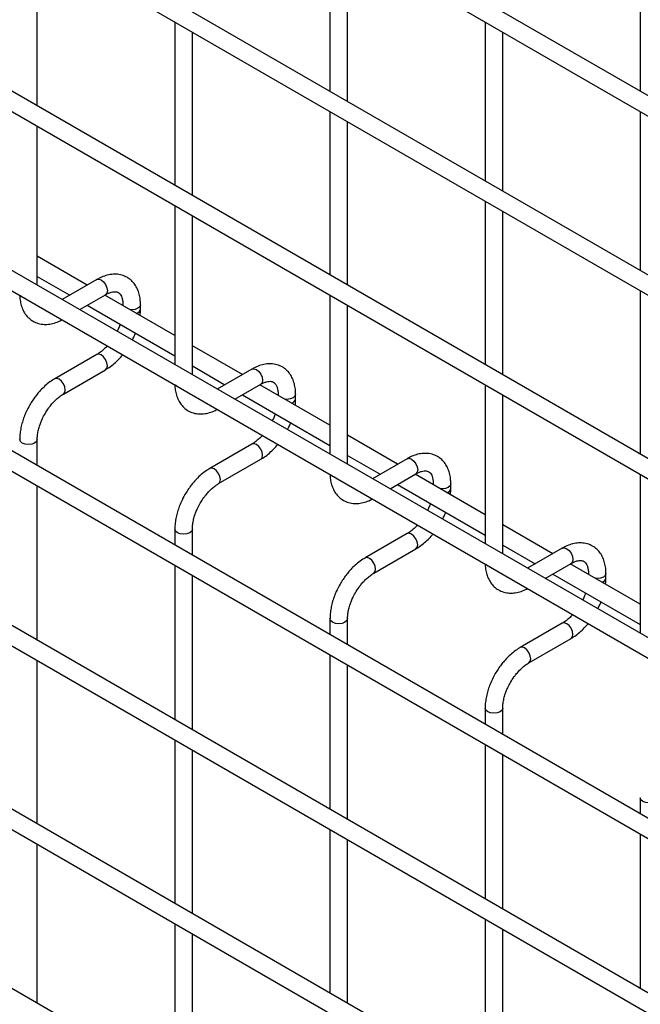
# Model space of a CAD drawing. Header units: inches. Extents: x 0.2 to 10.8, y 0.2 to 8.2.
# Tile 20 of 36: x 9.023 to 9.306, y 6.313 to 6.762. Entities that reach past the tile are written whole.
import ezdxf

# ---------------------------------------------------------------- set-up
doc = ezdxf.new("R2010")
doc.units = ezdxf.units.IN
doc.header["$MEASUREMENT"] = 0

msp = doc.modelspace()

# ---------------------------------------------------------------- linework, layer by layer
for p, q in [((10.572906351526, 5.997441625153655), (8.525478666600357, 7.179396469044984)), ((8.521478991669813, 7.172468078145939), (10.56890667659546, 5.99051323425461)), ((10.572906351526, 5.915787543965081), (8.525478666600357, 7.097742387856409)), ((8.521478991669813, 7.090813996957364), (10.56890667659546, 5.908859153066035)), ((10.572906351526, 5.832092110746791), (8.525478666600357, 7.014046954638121)), ((8.521478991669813, 7.007118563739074), (10.56890667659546, 5.825163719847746)), ((10.572906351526, 5.750438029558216), (8.525478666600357, 6.932392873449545)), ((8.521478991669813, 6.925464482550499), (10.56890667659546, 5.74350963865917)), ((10.572906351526, 5.66819501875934), (8.525478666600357, 6.850149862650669)), ((8.521478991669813, 6.843221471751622), (10.56890667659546, 5.661266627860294)), ((9.164360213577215, 6.801340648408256), (9.164360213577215, 6.728923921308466)), ((9.305781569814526, 6.801353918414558), (9.305781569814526, 6.72893719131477)), ((9.030938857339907, 6.722250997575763), (9.030938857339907, 6.796709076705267)), ((9.172360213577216, 6.724305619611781), (9.172360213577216, 6.796722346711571)), ((8.521478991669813, 6.763608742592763), (10.56890667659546, 5.581653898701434)), ((9.09364953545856, 6.760506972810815), (9.09364953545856, 6.686048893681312)), ((9.23507089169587, 6.76052024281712), (9.23507089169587, 6.68810351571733)), ((9.101649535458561, 6.681430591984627), (9.101649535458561, 6.755888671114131)), ((9.24307089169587, 6.683485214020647), (9.24307089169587, 6.755901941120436)), ((10.48658403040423, 5.638415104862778), (8.606573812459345, 6.723721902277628)), ((9.164360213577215, 6.719686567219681), (9.164360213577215, 6.645228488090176)), ((9.305781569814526, 6.719699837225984), (9.305781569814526, 6.647283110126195)), ((9.030938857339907, 6.640596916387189), (9.030938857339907, 6.713013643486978)), ((9.172360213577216, 6.640610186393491), (9.172360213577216, 6.715068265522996)), ((10.572906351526, 5.50488685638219), (8.525478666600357, 6.686841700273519)), ((8.521478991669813, 6.679913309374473), (10.56890667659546, 5.497958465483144)), ((9.09364953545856, 6.676811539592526), (9.093649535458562, 6.604394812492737)), ((9.23507089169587, 6.678866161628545), (9.23507089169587, 6.604408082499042)), ((9.101649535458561, 6.599776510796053), (9.101649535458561, 6.672193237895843)), ((9.24307089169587, 6.599789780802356), (9.24307089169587, 6.67424785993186)), ((9.053748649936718, 6.640639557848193), (9.030938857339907, 6.653807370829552)), ((9.030938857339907, 6.644570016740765), (9.045747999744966, 6.6360208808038)), ((9.058102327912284, 6.643152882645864), (9.042306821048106, 6.634034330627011)), ((9.050307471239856, 6.629415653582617), (9.062102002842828, 6.636224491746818)), ((9.305781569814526, 6.63804575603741), (9.305781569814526, 6.563587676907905)), ((9.093649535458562, 6.6176052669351), (9.061749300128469, 6.6360208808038)), ((9.164360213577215, 6.635991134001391), (9.164360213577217, 6.563574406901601)), ((9.053748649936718, 6.631402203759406), (9.093649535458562, 6.608367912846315)), ((9.069996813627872, 6.631664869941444), (9.069996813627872, 6.631259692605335)), ((9.070073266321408, 6.6312155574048), (9.069996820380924, 6.631660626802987)), ((9.077996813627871, 6.629582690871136), (9.077996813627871, 6.631664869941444)), ((9.172360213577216, 6.558956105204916), (9.172360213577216, 6.631372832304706)), ((9.124459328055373, 6.599819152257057), (9.10164953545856, 6.612986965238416)), ((10.572906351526, 5.423232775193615), (8.525478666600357, 6.605187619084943)), ((9.058102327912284, 6.608980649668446), (9.03890437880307, 6.597897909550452)), ((9.042904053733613, 6.590969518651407), (9.062102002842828, 6.6020522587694)), ((9.101649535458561, 6.60374961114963), (9.116458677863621, 6.595200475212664)), ((9.128813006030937, 6.602332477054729), (9.113017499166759, 6.593213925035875)), ((9.12101814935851, 6.588595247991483), (9.132812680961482, 6.595404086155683)), ((9.164360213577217, 6.576784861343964), (9.132459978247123, 6.595200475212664)), ((9.23507089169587, 6.595170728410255), (9.23507089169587, 6.522754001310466)), ((9.124459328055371, 6.590581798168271), (9.164360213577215, 6.567547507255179)), ((9.140707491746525, 6.590844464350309), (9.140707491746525, 6.590439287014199)), ((9.140783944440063, 6.590395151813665), (9.14070749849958, 6.590840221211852)), ((9.148707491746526, 6.588762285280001), (9.148707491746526, 6.590844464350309)), ((9.24307089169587, 6.518135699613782), (9.24307089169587, 6.59055242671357)), ((9.030938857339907, 6.558353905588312), (9.030938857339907, 6.570245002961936)), ((9.195170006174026, 6.55899874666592), (9.172360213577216, 6.572166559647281)), ((9.128813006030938, 6.56816024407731), (9.109615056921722, 6.557077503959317)), ((9.113614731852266, 6.550149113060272), (9.132812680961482, 6.561231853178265)), ((9.172360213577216, 6.562929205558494), (9.187169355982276, 6.554380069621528)), ((9.199523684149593, 6.561512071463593), (9.183728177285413, 6.552393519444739)), ((9.191728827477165, 6.547774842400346), (9.203523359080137, 6.554583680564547)), ((9.23507089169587, 6.535964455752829), (9.203170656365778, 6.554380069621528)), ((9.305781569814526, 6.55435032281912), (9.305781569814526, 6.48193359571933)), ((9.030938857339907, 6.478741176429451), (9.030938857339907, 6.549116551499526)), ((9.195170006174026, 6.549761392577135), (9.23507089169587, 6.526727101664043)), ((9.21141816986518, 6.550024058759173), (9.21141816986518, 6.549618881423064)), ((9.211494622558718, 6.549574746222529), (9.211418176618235, 6.550019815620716)), ((9.21941816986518, 6.547941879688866), (9.21941816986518, 6.550024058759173)), ((9.09364953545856, 6.5294245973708), (9.09364953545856, 6.522151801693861)), ((9.101649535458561, 6.517533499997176), (9.101649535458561, 6.5294245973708)), ((9.265880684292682, 6.518178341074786), (9.24307089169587, 6.531346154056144)), ((9.199523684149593, 6.527339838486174), (9.180325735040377, 6.516257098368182)), ((9.184325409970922, 6.509328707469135), (9.203523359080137, 6.520411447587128)), ((9.24307089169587, 6.522108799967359), (9.25788003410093, 6.513559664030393)), ((9.270234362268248, 6.520691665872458), (9.254438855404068, 6.511573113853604)), ((9.09364953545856, 6.512914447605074), (9.09364953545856, 6.442539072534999)), ((9.26243950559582, 6.506954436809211), (9.274234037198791, 6.513763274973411)), ((9.305781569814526, 6.495144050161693), (9.273881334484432, 6.513559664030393)), ((9.101649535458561, 6.437920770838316), (9.101649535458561, 6.508296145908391)), ((9.265880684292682, 6.508940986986), (9.305781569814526, 6.485906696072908)), ((9.282128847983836, 6.509203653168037), (9.282128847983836, 6.508798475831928)), ((9.282205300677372, 6.508754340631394), (9.282128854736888, 6.509199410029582)), ((9.290128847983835, 6.50712147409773), (9.290128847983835, 6.509203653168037)), ((9.164360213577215, 6.488604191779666), (9.164360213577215, 6.481331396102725)), ((9.172360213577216, 6.47671309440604), (9.172360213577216, 6.488604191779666)), ((9.270234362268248, 6.486519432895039), (9.251036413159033, 6.475436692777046)), ((9.255036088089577, 6.468508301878), (9.274234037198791, 6.479591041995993)), ((9.164360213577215, 6.472094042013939), (9.164360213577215, 6.401718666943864)), ((9.030938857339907, 6.395045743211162), (9.030938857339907, 6.469503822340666)), ((9.172360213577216, 6.39710036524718), (9.172360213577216, 6.467475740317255)), ((9.23507089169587, 6.44778378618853), (9.23507089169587, 6.44051099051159)), ((9.24307089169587, 6.435892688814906), (9.24307089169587, 6.44778378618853)), ((9.09364953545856, 6.433301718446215), (9.093649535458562, 6.358843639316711)), ((9.23507089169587, 6.431273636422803), (9.23507089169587, 6.360898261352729)), ((9.101649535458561, 6.354225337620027), (9.101649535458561, 6.42868341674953)), ((9.24307089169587, 6.356279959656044), (9.24307089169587, 6.42665533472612)), ((9.305781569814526, 6.406963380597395), (9.305781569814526, 6.399690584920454)), ((9.164360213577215, 6.392481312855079), (9.164360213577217, 6.318023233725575)), ((9.305781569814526, 6.390453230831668), (9.305781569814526, 6.320077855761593)), ((9.030938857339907, 6.313391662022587), (9.030938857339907, 6.385808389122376)), ((9.172360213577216, 6.313404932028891), (9.172360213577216, 6.387863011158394)), ((9.093649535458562, 6.349606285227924), (9.093649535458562, 6.277189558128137)), ((9.23507089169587, 6.351660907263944), (9.23507089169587, 6.27720282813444)), ((9.101649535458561, 6.272571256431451), (9.101649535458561, 6.344987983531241)), ((9.24307089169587, 6.272584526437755), (9.24307089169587, 6.34704260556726))]:
    msp.add_line(p, q)
at = {"flags": 128}
for points in [[(9.058102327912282, 6.643152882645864), (9.059019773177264, 6.643331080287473), (9.060102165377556, 6.642954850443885)], [(9.060102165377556, 6.642954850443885), (9.061184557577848, 6.642081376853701), (9.062102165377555, 6.64084363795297), (9.062715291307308, 6.639430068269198), (9.062930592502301, 6.638055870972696), (9.062715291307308, 6.636930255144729), (9.062102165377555, 6.63622458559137), (9.062102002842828, 6.636224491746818)], [(9.02411043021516, 6.635037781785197), (9.023243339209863, 6.63578692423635), (9.023225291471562, 6.63581250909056)], [(9.025452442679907, 6.634526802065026), (9.025408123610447, 6.634537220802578), (9.02411043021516, 6.635037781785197)], [(9.077996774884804, 6.631654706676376), (9.077692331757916, 6.630781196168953), (9.076825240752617, 6.630032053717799), (9.075527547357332, 6.62953149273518), (9.07399681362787, 6.629355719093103), (9.073218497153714, 6.629399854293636)], [(9.062102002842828, 6.6020522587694), (9.062102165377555, 6.602052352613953), (9.06271529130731, 6.60275802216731), (9.062930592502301, 6.603883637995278), (9.06271529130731, 6.605257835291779), (9.062102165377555, 6.606671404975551), (9.061184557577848, 6.607909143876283), (9.060102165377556, 6.608782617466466), (9.059019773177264, 6.609158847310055), (9.058102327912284, 6.608980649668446)], [(9.128813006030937, 6.602332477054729), (9.129730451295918, 6.602510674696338), (9.130812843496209, 6.602134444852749)], [(9.130812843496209, 6.602134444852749), (9.131895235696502, 6.601260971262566), (9.13281284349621, 6.600023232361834), (9.133425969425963, 6.598609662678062), (9.133641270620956, 6.59723546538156), (9.133425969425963, 6.596109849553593), (9.13281284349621, 6.595404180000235), (9.132812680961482, 6.595404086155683)], [(9.040904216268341, 6.597699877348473), (9.039821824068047, 6.598076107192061), (9.03890421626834, 6.597897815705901), (9.038892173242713, 6.597890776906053)], [(9.04289670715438, 6.590965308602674), (9.04290421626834, 6.590969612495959), (9.043517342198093, 6.591675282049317), (9.043732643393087, 6.592800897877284), (9.043517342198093, 6.594175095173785), (9.04290421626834, 6.595588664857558), (9.041986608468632, 6.596826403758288), (9.040904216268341, 6.597699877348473)], [(9.094821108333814, 6.594217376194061), (9.093954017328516, 6.594966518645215), (9.093935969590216, 6.594992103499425)], [(9.096163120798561, 6.593706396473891), (9.096118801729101, 6.593716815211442), (9.094821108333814, 6.594217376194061)], [(9.148707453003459, 6.590834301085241), (9.14840300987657, 6.589960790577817), (9.147535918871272, 6.589211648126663), (9.146238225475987, 6.588711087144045), (9.144707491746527, 6.588535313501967), (9.143929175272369, 6.588579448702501)], [(9.030938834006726, 6.570252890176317), (9.030938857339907, 6.570245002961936), (9.030634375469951, 6.569361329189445), (9.029767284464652, 6.568612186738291), (9.028469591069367, 6.568111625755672), (9.026938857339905, 6.567935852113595), (9.025408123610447, 6.568111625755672), (9.02411043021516, 6.568612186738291), (9.023243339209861, 6.569361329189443), (9.022938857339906, 6.570245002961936), (9.022938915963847, 6.57025750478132)], [(9.132812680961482, 6.561231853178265), (9.13281284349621, 6.561231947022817), (9.133425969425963, 6.561937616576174), (9.133641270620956, 6.563063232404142), (9.133425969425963, 6.564437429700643), (9.13281284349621, 6.565850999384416), (9.131895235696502, 6.567088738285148), (9.13081284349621, 6.56796221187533), (9.129730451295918, 6.568338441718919), (9.128813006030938, 6.56816024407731)], [(9.199523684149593, 6.561512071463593), (9.200441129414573, 6.561690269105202), (9.201523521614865, 6.561314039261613)], [(9.201523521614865, 6.561314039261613), (9.202605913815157, 6.56044056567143), (9.203523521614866, 6.559202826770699), (9.204136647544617, 6.557789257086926), (9.20435194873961, 6.556415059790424), (9.204136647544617, 6.555289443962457), (9.203523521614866, 6.5545837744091), (9.203523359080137, 6.554583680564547)], [(9.111614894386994, 6.556879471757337), (9.110532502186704, 6.557255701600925), (9.109614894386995, 6.557077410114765), (9.109602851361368, 6.557070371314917)], [(9.113607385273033, 6.55014490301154), (9.113614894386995, 6.550149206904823), (9.114228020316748, 6.550854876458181), (9.114443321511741, 6.551980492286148), (9.114228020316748, 6.553354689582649), (9.113614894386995, 6.554768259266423), (9.112697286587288, 6.556005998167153), (9.111614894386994, 6.556879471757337)], [(9.165531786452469, 6.553396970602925), (9.16466469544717, 6.554146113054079), (9.16464664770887, 6.55417169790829)], [(9.166873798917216, 6.552885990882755), (9.166829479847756, 6.552896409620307), (9.165531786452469, 6.553396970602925)], [(9.219418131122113, 6.550013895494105), (9.219113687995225, 6.54914038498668), (9.218246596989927, 6.548391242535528), (9.216948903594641, 6.547890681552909), (9.215418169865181, 6.547714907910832), (9.214639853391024, 6.547759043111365)], [(9.10164951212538, 6.529432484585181), (9.101649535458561, 6.5294245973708), (9.101345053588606, 6.528540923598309), (9.100477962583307, 6.527791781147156), (9.099180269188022, 6.527291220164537), (9.09764953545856, 6.527115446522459), (9.0961188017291, 6.527291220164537), (9.094821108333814, 6.527791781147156), (9.093954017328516, 6.528540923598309), (9.093649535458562, 6.5294245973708), (9.093649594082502, 6.529437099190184)], [(9.203523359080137, 6.520411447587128), (9.203523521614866, 6.52041154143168), (9.204136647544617, 6.521117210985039), (9.20435194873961, 6.522242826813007), (9.204136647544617, 6.523617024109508), (9.203523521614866, 6.52503059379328), (9.202605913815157, 6.526268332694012), (9.201523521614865, 6.527141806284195), (9.200441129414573, 6.527518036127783), (9.199523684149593, 6.527339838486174)], [(9.270234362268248, 6.520691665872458), (9.271151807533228, 6.520869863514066), (9.27223419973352, 6.520493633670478)], [(9.27223419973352, 6.520493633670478), (9.273316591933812, 6.519620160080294), (9.27423419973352, 6.518382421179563), (9.274847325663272, 6.516968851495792), (9.275062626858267, 6.51559465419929), (9.274847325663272, 6.514469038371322), (9.27423419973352, 6.513763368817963), (9.274234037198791, 6.513763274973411)], [(9.182325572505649, 6.516059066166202), (9.181243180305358, 6.51643529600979), (9.18032557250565, 6.51625700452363), (9.180313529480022, 6.516249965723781)], [(9.18431806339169, 6.509324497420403), (9.18432557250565, 6.509328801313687), (9.184938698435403, 6.510034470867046), (9.185153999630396, 6.511160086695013), (9.184938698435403, 6.512534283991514), (9.18432557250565, 6.513947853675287), (9.183407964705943, 6.515185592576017), (9.182325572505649, 6.516059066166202)], [(9.236242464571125, 6.51257656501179), (9.235375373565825, 6.513325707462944), (9.235357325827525, 6.513351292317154)], [(9.23758447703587, 6.51206558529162), (9.237540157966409, 6.512076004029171), (9.236242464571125, 6.51257656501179)], [(9.29012880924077, 6.509193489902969), (9.28982436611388, 6.508319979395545), (9.288957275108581, 6.507570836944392), (9.287659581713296, 6.507070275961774), (9.286128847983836, 6.506894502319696), (9.285350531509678, 6.50693863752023)], [(9.172360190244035, 6.488612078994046), (9.172360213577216, 6.488604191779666), (9.17205573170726, 6.487720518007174), (9.171188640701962, 6.486971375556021), (9.169890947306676, 6.486470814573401), (9.168360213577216, 6.486295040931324), (9.166829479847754, 6.486470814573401), (9.165531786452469, 6.486971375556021), (9.16466469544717, 6.487720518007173), (9.164360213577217, 6.488604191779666), (9.164360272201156, 6.488616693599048)], [(9.274234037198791, 6.479591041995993), (9.27423419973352, 6.479591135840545), (9.274847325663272, 6.480296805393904), (9.275062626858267, 6.481422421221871), (9.274847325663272, 6.482796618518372), (9.27423419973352, 6.484210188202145), (9.273316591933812, 6.485447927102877), (9.27223419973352, 6.486321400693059), (9.271151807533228, 6.486697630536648), (9.270234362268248, 6.486519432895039)], [(9.253036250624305, 6.475238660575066), (9.251953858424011, 6.475614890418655), (9.251036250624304, 6.475436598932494), (9.251024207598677, 6.475429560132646)], [(9.255028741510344, 6.468504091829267), (9.255036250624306, 6.468508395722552), (9.255649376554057, 6.46921406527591), (9.25586467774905, 6.470339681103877), (9.255649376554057, 6.471713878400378), (9.255036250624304, 6.473127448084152), (9.254118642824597, 6.474365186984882), (9.253036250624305, 6.475238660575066)], [(9.24307086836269, 6.44779167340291), (9.24307089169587, 6.44778378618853), (9.242766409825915, 6.446900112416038), (9.241899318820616, 6.446150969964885), (9.240601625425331, 6.445650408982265), (9.23907089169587, 6.445474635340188), (9.237540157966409, 6.445650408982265), (9.236242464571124, 6.446150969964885), (9.235375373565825, 6.446900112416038), (9.23507089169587, 6.44778378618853), (9.23507095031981, 6.447796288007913)], [(9.313781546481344, 6.406971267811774), (9.313781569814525, 6.406963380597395), (9.31347708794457, 6.406079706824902), (9.31260999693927, 6.405330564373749), (9.311312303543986, 6.404830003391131), (9.309781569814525, 6.404654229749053), (9.308250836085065, 6.404830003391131), (9.306953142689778, 6.405330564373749), (9.30608605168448, 6.406079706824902), (9.305781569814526, 6.406963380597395), (9.305781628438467, 6.406975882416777)]]:
    msp.add_lwpolyline(points, dxfattribs=at)
for centre, radius, start, end in [((9.075576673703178, 6.630043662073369), 0.002465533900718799, 285.226855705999, 348.9837021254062), ((9.146287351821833, 6.58922325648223), 0.002465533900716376, 285.2268557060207, 348.9837021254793), ((9.216998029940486, 6.548402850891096), 0.002465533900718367, 285.2268557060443, 348.9837021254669), ((9.287708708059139, 6.507582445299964), 0.002465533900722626, 285.2268557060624, 348.9837021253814)]:
    msp.add_arc(centre, radius, start, end)
for points, knots in [([(9.077964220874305, 6.631651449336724), (9.077963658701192, 6.632242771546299), (9.07796225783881, 6.633716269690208), (9.077599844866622, 6.635938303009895), (9.076893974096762, 6.638296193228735), (9.075805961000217, 6.640455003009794), (9.074328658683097, 6.642357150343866), (9.072439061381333, 6.643925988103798), (9.070121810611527, 6.645068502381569), (9.067543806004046, 6.645621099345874), (9.064853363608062, 6.645588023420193), (9.06220205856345, 6.645019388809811), (9.059932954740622, 6.644182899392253), (9.058591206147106, 6.643388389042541), (9.058109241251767, 6.643102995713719)], [0, 0, 0, 0, 0.05559168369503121, 0.1385272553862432, 0.2224467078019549, 0.306980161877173, 0.392217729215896, 0.4792619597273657, 0.5705133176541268, 0.669512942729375, 0.7607255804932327, 0.8540505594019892, 0.9475740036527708, 1, 1, 1, 1]), ([(9.062098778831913, 6.636209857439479), (9.062524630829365, 6.636443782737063), (9.063443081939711, 6.636948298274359), (9.064726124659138, 6.63738476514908), (9.065912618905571, 6.637602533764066), (9.066907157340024, 6.63757737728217), (9.067739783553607, 6.63734392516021), (9.06838729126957, 6.63692432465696), (9.069019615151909, 6.636150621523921), (9.069541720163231, 6.635062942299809), (9.069878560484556, 6.633583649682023), (9.070034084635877, 6.632412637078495), (9.069992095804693, 6.631700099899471), (9.069989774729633, 6.63166071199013)], [0, 0, 0, 0, 0.07634054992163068, 0.1646465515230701, 0.2544890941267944, 0.3484721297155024, 0.4535719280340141, 0.58969713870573, 0.6956807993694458, 0.7966430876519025, 0.895925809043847, 0.9942469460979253, 1, 1, 1, 1]), ([(9.022986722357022, 6.635950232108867), (9.02298858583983, 6.635616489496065), (9.022995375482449, 6.634400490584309), (9.02333383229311, 6.632422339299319), (9.02402838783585, 6.630054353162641), (9.02511281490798, 6.627888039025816), (9.026583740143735, 6.625976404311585), (9.028467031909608, 6.624396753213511), (9.030777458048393, 6.623240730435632), (9.033351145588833, 6.622672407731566), (9.036041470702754, 6.622686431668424), (9.03869601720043, 6.623246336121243), (9.040784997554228, 6.62398191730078), (9.041949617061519, 6.624655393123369), (9.042250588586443, 6.624829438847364)], [0, 0, 0, 0, 0.03283335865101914, 0.1196290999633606, 0.2074587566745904, 0.2959349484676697, 0.3851375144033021, 0.4761898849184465, 0.5715643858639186, 0.6749426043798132, 0.7703316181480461, 0.8679615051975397, 0.9658774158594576, 1, 1, 1, 1]), ([(9.07780449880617, 6.62675241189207), (9.077889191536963, 6.627427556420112), (9.078009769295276, 6.628388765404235), (9.077974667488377, 6.629298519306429), (9.077964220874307, 6.629569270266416)], [0, 0, 0, 0, 0.702390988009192, 1, 1, 1, 1]), ([(9.068701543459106, 6.622770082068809), (9.068593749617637, 6.622460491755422), (9.068288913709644, 6.621584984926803), (9.067839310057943, 6.620506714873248), (9.067445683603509, 6.619766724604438), (9.067346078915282, 6.619579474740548)], [0, 0, 0, 0, 0.2900903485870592, 0.8203618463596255, 1, 1, 1, 1]), ([(9.074260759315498, 6.615587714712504), (9.074567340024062, 6.616158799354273), (9.075116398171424, 6.617181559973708), (9.07554502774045, 6.618241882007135), (9.075734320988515, 6.61871014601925)], [0, 0, 0, 0, 0.5583756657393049, 1, 1, 1, 1]), ([(9.062853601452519, 6.612935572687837), (9.062794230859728, 6.612866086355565), (9.06229086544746, 6.61227695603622), (9.061258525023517, 6.611296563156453), (9.059789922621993, 6.610073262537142), (9.058708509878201, 6.609303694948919), (9.0581693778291, 6.6090279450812), (9.058107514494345, 6.608996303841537)], [0, 0, 0, 0, 0.03947125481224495, 0.3346516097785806, 0.6442592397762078, 0.9591801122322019, 1, 1, 1, 1]), ([(9.062095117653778, 6.602102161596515), (9.062458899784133, 6.602299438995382), (9.06363884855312, 6.60293931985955), (9.065502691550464, 6.60436996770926), (9.067591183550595, 6.606260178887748), (9.06903509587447, 6.607780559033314), (9.069750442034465, 6.608676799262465), (9.069901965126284, 6.608866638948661)], [0, 0, 0, 0, 0.1291236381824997, 0.4188201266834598, 0.6880763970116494, 0.9339290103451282, 1, 1, 1, 1]), ([(9.14867489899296, 6.590831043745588), (9.148674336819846, 6.591422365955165), (9.148672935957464, 6.592895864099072), (9.148310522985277, 6.595117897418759), (9.147604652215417, 6.597475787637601), (9.14651663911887, 6.599634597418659), (9.145039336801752, 6.601536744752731), (9.143149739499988, 6.603105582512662), (9.140832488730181, 6.604248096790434), (9.138254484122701, 6.604800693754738), (9.135564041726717, 6.604767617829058), (9.132912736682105, 6.604198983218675), (9.130643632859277, 6.603362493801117), (9.129301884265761, 6.602567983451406), (9.128819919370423, 6.602282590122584)], [0, 0, 0, 0, 0.05559168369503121, 0.1385272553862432, 0.2224467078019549, 0.306980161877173, 0.392217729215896, 0.4792619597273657, 0.5705133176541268, 0.669512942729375, 0.7607255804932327, 0.8540505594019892, 0.9475740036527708, 1, 1, 1, 1]), ([(9.038910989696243, 6.597849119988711), (9.038577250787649, 6.597669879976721), (9.037423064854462, 6.597050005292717), (9.035578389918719, 6.595639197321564), (9.033460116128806, 6.593751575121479), (9.03171004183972, 6.591872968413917), (9.030197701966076, 6.590008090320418), (9.028835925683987, 6.588118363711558), (9.027992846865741, 6.586719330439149), (9.027564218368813, 6.586008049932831)], [0, 0, 0, 0, 0.07605377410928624, 0.2630205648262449, 0.4373520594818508, 0.597786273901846, 0.7196030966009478, 0.8574438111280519, 1, 1, 1, 1]), ([(9.132809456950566, 6.595389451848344), (9.13323530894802, 6.595623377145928), (9.134153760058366, 6.596127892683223), (9.135436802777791, 6.596564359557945), (9.136623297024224, 6.59678212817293), (9.137617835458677, 6.596756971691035), (9.138450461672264, 6.596523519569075), (9.139097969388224, 6.596103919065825), (9.139730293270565, 6.595330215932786), (9.140252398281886, 6.594242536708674), (9.140589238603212, 6.592763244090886), (9.14074476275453, 6.591592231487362), (9.140702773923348, 6.590879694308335), (9.140700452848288, 6.590840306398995)], [0, 0, 0, 0, 0.07634054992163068, 0.1646465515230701, 0.2544890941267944, 0.3484721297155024, 0.4535719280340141, 0.58969713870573, 0.6956807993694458, 0.7966430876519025, 0.895925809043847, 0.9942469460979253, 1, 1, 1, 1]), ([(9.093697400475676, 6.595129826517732), (9.093699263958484, 6.59479608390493), (9.093706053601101, 6.593580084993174), (9.094044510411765, 6.591601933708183), (9.094739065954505, 6.589233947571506), (9.095823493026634, 6.58706763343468), (9.097294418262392, 6.585155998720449), (9.099177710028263, 6.583576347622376), (9.101488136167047, 6.582420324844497), (9.104061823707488, 6.581852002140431), (9.106752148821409, 6.581866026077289), (9.109406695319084, 6.582425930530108), (9.111495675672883, 6.583161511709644), (9.112660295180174, 6.583834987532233), (9.112961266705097, 6.584009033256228)], [0, 0, 0, 0, 0.03283335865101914, 0.1196290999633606, 0.2074587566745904, 0.2959349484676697, 0.3851375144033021, 0.4761898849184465, 0.5715643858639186, 0.6749426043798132, 0.7703316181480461, 0.8679615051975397, 0.9658774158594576, 1, 1, 1, 1]), ([(9.034492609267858, 6.582008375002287), (9.035047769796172, 6.58290914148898), (9.035828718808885, 6.584176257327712), (9.037134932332, 6.585878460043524), (9.038290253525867, 6.587223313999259), (9.039709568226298, 6.588635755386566), (9.041189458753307, 6.589854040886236), (9.042280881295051, 6.590635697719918), (9.042829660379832, 6.59091714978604), (9.042898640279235, 6.590952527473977)], [0, 0, 0, 0, 0.2331861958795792, 0.3280249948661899, 0.4833317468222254, 0.6413519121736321, 0.8071190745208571, 0.975755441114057, 1, 1, 1, 1]), ([(9.148515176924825, 6.585932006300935), (9.148599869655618, 6.586607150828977), (9.14872044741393, 6.587568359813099), (9.148685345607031, 6.588478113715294), (9.14867489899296, 6.588748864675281)], [0, 0, 0, 0, 0.70239098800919, 0.9999999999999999, 0.9999999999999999, 0.9999999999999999, 0.9999999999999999]), ([(9.027564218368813, 6.586008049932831), (9.026950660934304, 6.584873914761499), (9.026086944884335, 6.583277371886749), (9.0250616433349, 6.580836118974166), (9.024309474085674, 6.578740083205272), (9.023620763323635, 6.576250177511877), (9.02315441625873, 6.573689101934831), (9.02292627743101, 6.571660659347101), (9.022962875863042, 6.570541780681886), (9.022972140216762, 6.570258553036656)], [0, 0, 0, 0, 0.2211396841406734, 0.3113023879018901, 0.4598978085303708, 0.6125921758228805, 0.7749994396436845, 0.9430444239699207, 1, 1, 1, 1]), ([(9.030950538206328, 6.570254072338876), (9.03096505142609, 6.570839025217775), (9.03099525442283, 6.572056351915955), (9.03134975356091, 6.574131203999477), (9.031882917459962, 6.576140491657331), (9.03254239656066, 6.577998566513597), (9.033350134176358, 6.579911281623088), (9.034071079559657, 6.581234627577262), (9.034492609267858, 6.582008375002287)], [0, 0, 0, 0, 0.1693229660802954, 0.3523726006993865, 0.5340519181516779, 0.6675763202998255, 0.8056351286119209, 1, 1, 1, 1]), ([(9.13941222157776, 6.581949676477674), (9.139304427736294, 6.581640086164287), (9.138999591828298, 6.580764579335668), (9.138549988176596, 6.579686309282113), (9.138156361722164, 6.578946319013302), (9.138056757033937, 6.578759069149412)], [0, 0, 0, 0, 0.2900903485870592, 0.8203618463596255, 1, 1, 1, 1]), ([(9.144971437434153, 6.574767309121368), (9.145278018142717, 6.575338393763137), (9.145827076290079, 6.576361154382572), (9.146255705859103, 6.577421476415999), (9.14644499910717, 6.577889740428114)], [0, 0, 0, 0, 0.5583756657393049, 1, 1, 1, 1]), ([(9.133564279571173, 6.572115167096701), (9.13350490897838, 6.572045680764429), (9.133001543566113, 6.571456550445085), (9.131969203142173, 6.570476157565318), (9.130500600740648, 6.569252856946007), (9.129419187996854, 6.568483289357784), (9.128880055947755, 6.568207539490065), (9.128818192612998, 6.568175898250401)], [0, 0, 0, 0, 0.03947125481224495, 0.3346516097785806, 0.6442592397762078, 0.9591801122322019, 1, 1, 1, 1]), ([(9.132805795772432, 6.56128175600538), (9.133169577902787, 6.561479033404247), (9.134349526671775, 6.562118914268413), (9.136213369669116, 6.563549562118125), (9.13830186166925, 6.565439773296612), (9.139745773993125, 6.566960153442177), (9.14046112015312, 6.56785639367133), (9.140612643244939, 6.568046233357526)], [0, 0, 0, 0, 0.1291236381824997, 0.4188201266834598, 0.6880763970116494, 0.9339290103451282, 1, 1, 1, 1]), ([(9.219385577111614, 6.550010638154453), (9.219385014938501, 6.550601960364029), (9.219383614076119, 6.552075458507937), (9.219021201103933, 6.554297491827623), (9.218315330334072, 6.556655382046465), (9.217227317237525, 6.558814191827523), (9.215750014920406, 6.560716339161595), (9.213860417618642, 6.562285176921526), (9.211543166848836, 6.563427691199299), (9.208965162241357, 6.563980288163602), (9.206274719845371, 6.563947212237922), (9.20362341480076, 6.56337857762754), (9.201354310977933, 6.562542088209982), (9.200012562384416, 6.56174757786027), (9.199530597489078, 6.561462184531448)], [0, 0, 0, 0, 0.05559168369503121, 0.1385272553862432, 0.2224467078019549, 0.306980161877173, 0.392217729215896, 0.4792619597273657, 0.5705133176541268, 0.669512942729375, 0.7607255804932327, 0.8540505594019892, 0.9475740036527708, 1, 1, 1, 1]), ([(9.109621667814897, 6.557028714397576), (9.109287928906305, 6.556849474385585), (9.108133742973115, 6.556229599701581), (9.106289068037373, 6.554818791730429), (9.10417079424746, 6.552931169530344), (9.102420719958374, 6.551052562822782), (9.100908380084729, 6.549187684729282), (9.099546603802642, 6.547297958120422), (9.098703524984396, 6.545898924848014), (9.098274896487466, 6.545187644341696)], [0, 0, 0, 0, 0.07605377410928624, 0.2630205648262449, 0.4373520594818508, 0.597786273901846, 0.7196030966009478, 0.8574438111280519, 1, 1, 1, 1]), ([(9.20352013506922, 6.554569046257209), (9.203945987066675, 6.554802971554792), (9.20486443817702, 6.555307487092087), (9.206147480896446, 6.555743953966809), (9.207333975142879, 6.555961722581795), (9.208328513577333, 6.555936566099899), (9.209161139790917, 6.555703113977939), (9.209808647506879, 6.555283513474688), (9.21044097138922, 6.55450981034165), (9.21096307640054, 6.553422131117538), (9.211299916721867, 6.551942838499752), (9.211455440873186, 6.550771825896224), (9.211413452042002, 6.5500592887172), (9.211411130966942, 6.550019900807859)], [0, 0, 0, 0, 0.07634054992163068, 0.1646465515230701, 0.2544890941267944, 0.3484721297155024, 0.4535719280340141, 0.58969713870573, 0.6956807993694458, 0.7966430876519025, 0.895925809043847, 0.9942469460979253, 1, 1, 1, 1]), ([(9.164408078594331, 6.554309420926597), (9.164409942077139, 6.553975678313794), (9.164416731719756, 6.552759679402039), (9.16475518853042, 6.550781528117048), (9.16544974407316, 6.54841354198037), (9.166534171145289, 6.546247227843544), (9.168005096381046, 6.544335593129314), (9.16988838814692, 6.542755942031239), (9.172198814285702, 6.541599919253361), (9.17477250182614, 6.541031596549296), (9.177462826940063, 6.541045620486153), (9.180117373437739, 6.541605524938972), (9.182206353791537, 6.542341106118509), (9.183370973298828, 6.543014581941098), (9.183671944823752, 6.543188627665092)], [0, 0, 0, 0, 0.03283335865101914, 0.1196290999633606, 0.2074587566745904, 0.2959349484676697, 0.3851375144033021, 0.4761898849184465, 0.5715643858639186, 0.6749426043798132, 0.7703316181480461, 0.8679615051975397, 0.9658774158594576, 1, 1, 1, 1]), ([(9.105203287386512, 6.541187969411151), (9.105758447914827, 6.542088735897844), (9.10653939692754, 6.543355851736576), (9.107845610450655, 6.545058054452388), (9.109000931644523, 6.546402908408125), (9.110420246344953, 6.54781534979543), (9.111900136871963, 6.549033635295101), (9.112991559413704, 6.549815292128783), (9.113540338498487, 6.550096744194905), (9.11360931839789, 6.550132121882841)], [0, 0, 0, 0, 0.2331861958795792, 0.3280249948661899, 0.4833317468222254, 0.6413519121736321, 0.8071190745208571, 0.975755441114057, 1, 1, 1, 1]), ([(9.21922585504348, 6.545111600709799), (9.219310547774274, 6.545786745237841), (9.219431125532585, 6.546747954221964), (9.219396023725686, 6.547657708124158), (9.219385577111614, 6.547928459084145)], [0, 0, 0, 0, 0.702390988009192, 1, 1, 1, 1]), ([(9.098274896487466, 6.545187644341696), (9.097661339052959, 6.544053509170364), (9.09679762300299, 6.542456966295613), (9.095772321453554, 6.540015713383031), (9.095020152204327, 6.537919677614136), (9.09433144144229, 6.535429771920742), (9.093865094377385, 6.532868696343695), (9.093636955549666, 6.530840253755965), (9.093673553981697, 6.52972137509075), (9.093682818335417, 6.529438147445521)], [0, 0, 0, 0, 0.2211396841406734, 0.3113023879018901, 0.4598978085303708, 0.6125921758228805, 0.7749994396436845, 0.9430444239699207, 1, 1, 1, 1]), ([(9.101661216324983, 6.52943366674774), (9.101675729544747, 6.530018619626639), (9.101705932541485, 6.531235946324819), (9.102060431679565, 6.533310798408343), (9.102593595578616, 6.535320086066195), (9.103253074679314, 6.537178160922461), (9.104060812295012, 6.539090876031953), (9.104781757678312, 6.540414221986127), (9.105203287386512, 6.541187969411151)], [0, 0, 0, 0, 0.1693229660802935, 0.352372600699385, 0.5340519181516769, 0.6675763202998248, 0.8056351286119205, 1, 1, 1, 1]), ([(9.210122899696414, 6.541129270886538), (9.210015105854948, 6.540819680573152), (9.209710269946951, 6.539944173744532), (9.209260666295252, 6.538865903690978), (9.208867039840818, 6.538125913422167), (9.208767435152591, 6.537938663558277)], [0, 0, 0, 0, 0.2900903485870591, 0.8203618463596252, 1, 1, 1, 1]), ([(9.215682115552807, 6.533946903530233), (9.21598869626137, 6.534517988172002), (9.216537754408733, 6.535540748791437), (9.21696638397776, 6.536601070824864), (9.217155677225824, 6.537069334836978)], [0, 0, 0, 0, 0.5583756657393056, 1, 1, 1, 1]), ([(9.204274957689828, 6.531294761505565), (9.204215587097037, 6.531225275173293), (9.20371222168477, 6.530636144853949), (9.202679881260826, 6.529655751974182), (9.201211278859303, 6.52843245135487), (9.200129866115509, 6.527662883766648), (9.19959073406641, 6.527387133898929), (9.199528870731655, 6.527355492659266)], [0, 0, 0, 0, 0.03947125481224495, 0.3346516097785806, 0.6442592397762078, 0.9591801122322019, 1, 1, 1, 1]), ([(9.203516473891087, 6.520461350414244), (9.203880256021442, 6.520658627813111), (9.20506020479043, 6.521298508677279), (9.206924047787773, 6.522729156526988), (9.209012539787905, 6.524619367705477), (9.21045645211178, 6.526139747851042), (9.211171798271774, 6.527035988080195), (9.211323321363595, 6.52722582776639)], [0, 0, 0, 0, 0.1291236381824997, 0.4188201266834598, 0.6880763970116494, 0.9339290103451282, 1, 1, 1, 1]), ([(9.290096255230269, 6.509190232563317), (9.290095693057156, 6.509781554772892), (9.290094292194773, 6.511255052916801), (9.289731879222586, 6.513477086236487), (9.289026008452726, 6.515834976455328), (9.287937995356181, 6.517993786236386), (9.28646069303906, 6.519895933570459), (9.284571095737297, 6.521464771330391), (9.28225384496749, 6.522607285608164), (9.27967584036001, 6.523159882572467), (9.276985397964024, 6.523126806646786), (9.274334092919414, 6.522558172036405), (9.272064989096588, 6.521721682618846), (9.27072324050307, 6.520927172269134), (9.270241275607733, 6.520641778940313)], [0, 0, 0, 0, 0.05559168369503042, 0.1385272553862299, 0.2224467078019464, 0.306980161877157, 0.3922177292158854, 0.4792619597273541, 0.5705133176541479, 0.6695129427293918, 0.7607255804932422, 0.854050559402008, 0.9475740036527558, 1, 1, 1, 1]), ([(9.180332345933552, 6.51620830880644), (9.179998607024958, 6.51602906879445), (9.17884442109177, 6.515409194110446), (9.176999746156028, 6.513998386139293), (9.174881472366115, 6.512110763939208), (9.173131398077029, 6.510232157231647), (9.171619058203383, 6.508367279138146), (9.170257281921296, 6.506477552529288), (9.169414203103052, 6.505078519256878), (9.168985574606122, 6.50436723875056)], [0, 0, 0, 0, 0.07605377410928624, 0.2630205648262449, 0.4373520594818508, 0.597786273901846, 0.7196030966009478, 0.8574438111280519, 1, 1, 1, 1]), ([(9.274230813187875, 6.513748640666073), (9.27465666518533, 6.513982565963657), (9.275575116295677, 6.514487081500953), (9.276858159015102, 6.514923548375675), (9.278044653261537, 6.515141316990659), (9.279039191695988, 6.515116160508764), (9.279871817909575, 6.514882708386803), (9.280519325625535, 6.514463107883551), (9.281151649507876, 6.513689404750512), (9.281673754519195, 6.512601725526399), (9.282010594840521, 6.511122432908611), (9.28216611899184, 6.509951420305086), (9.282124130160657, 6.509238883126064), (9.282121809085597, 6.509199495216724)], [0, 0, 0, 0, 0.0763405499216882, 0.164646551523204, 0.2544890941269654, 0.3484721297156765, 0.453571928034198, 0.5896971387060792, 0.6956807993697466, 0.7966430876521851, 0.8959258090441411, 0.9942469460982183, 1, 1, 1, 1]), ([(9.235118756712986, 6.513489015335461), (9.235120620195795, 6.513155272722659), (9.235127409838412, 6.511939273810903), (9.235465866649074, 6.509961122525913), (9.236160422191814, 6.507593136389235), (9.237244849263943, 6.505426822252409), (9.238715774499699, 6.503515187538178), (9.240599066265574, 6.501935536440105), (9.242909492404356, 6.500779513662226), (9.245483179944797, 6.500211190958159), (9.248173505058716, 6.500225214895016), (9.250828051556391, 6.500785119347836), (9.252917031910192, 6.501520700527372), (9.254081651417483, 6.502194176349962), (9.254382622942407, 6.502368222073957)], [0, 0, 0, 0, 0.0328333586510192, 0.1196290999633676, 0.2074587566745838, 0.2959349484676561, 0.3851375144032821, 0.4761898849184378, 0.5715643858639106, 0.674942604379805, 0.7703316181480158, 0.8679615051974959, 0.9658774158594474, 1, 1, 1, 1]), ([(9.175913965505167, 6.500367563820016), (9.176469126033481, 6.501268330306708), (9.177250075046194, 6.502535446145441), (9.17855628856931, 6.504237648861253), (9.179711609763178, 6.505582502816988), (9.181130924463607, 6.506994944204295), (9.182610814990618, 6.508213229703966), (9.18370223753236, 6.508994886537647), (9.184251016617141, 6.509276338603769), (9.184319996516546, 6.509311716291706)], [0, 0, 0, 0, 0.2331861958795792, 0.3280249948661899, 0.4833317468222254, 0.6413519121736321, 0.8071190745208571, 0.975755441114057, 1, 1, 1, 1]), ([(9.289936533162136, 6.504291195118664), (9.290021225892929, 6.504966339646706), (9.29014180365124, 6.505927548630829), (9.29010670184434, 6.506837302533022), (9.290096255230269, 6.50710805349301)], [0, 0, 0, 0, 0.7023909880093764, 1, 1, 1, 1]), ([(9.168985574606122, 6.50436723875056), (9.168372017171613, 6.503233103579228), (9.167508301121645, 6.501636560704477), (9.16648299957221, 6.499195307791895), (9.165730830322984, 6.497099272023), (9.165042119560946, 6.494609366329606), (9.16457577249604, 6.492048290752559), (9.16434763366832, 6.490019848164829), (9.164384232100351, 6.488900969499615), (9.164393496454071, 6.488617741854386)], [0, 0, 0, 0, 0.2211396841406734, 0.3113023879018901, 0.4598978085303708, 0.6125921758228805, 0.7749994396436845, 0.9430444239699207, 1, 1, 1, 1]), ([(9.172371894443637, 6.488613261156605), (9.172386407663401, 6.489198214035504), (9.17241661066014, 6.490415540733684), (9.172771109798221, 6.492490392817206), (9.173304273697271, 6.494499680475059), (9.173963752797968, 6.496357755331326), (9.174771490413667, 6.498270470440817), (9.175492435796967, 6.499593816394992), (9.175913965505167, 6.500367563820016)], [0, 0, 0, 0, 0.1693229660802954, 0.3523726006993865, 0.5340519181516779, 0.6675763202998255, 0.8056351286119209, 1, 1, 1, 1]), ([(9.28083357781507, 6.500308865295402), (9.280725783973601, 6.499999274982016), (9.280420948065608, 6.499123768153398), (9.279971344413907, 6.498045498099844), (9.279577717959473, 6.497305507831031), (9.279478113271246, 6.497118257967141)], [0, 0, 0, 0, 0.2900903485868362, 0.8203618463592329, 1, 1, 1, 1]), ([(9.286392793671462, 6.493126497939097), (9.286699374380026, 6.493697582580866), (9.287248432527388, 6.494720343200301), (9.287677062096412, 6.495780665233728), (9.287866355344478, 6.496248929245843)], [0, 0, 0, 0, 0.5583756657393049, 1, 1, 1, 1]), ([(9.274985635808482, 6.490474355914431), (9.274926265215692, 6.490404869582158), (9.274422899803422, 6.489815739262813), (9.27339055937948, 6.488835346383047), (9.271921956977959, 6.487612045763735), (9.270840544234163, 6.486842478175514), (9.270301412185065, 6.486566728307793), (9.27023954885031, 6.48653508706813)], [0, 0, 0, 0, 0.03947125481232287, 0.3346516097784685, 0.6442592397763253, 0.9591801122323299, 1, 1, 1, 1]), ([(9.274227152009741, 6.479640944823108), (9.274590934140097, 6.479838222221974), (9.275770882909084, 6.480478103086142), (9.277634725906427, 6.481908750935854), (9.27972321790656, 6.48379896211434), (9.281167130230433, 6.485319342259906), (9.281882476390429, 6.486215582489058), (9.28203399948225, 6.486405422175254)], [0, 0, 0, 0, 0.1291236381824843, 0.4188201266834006, 0.6880763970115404, 0.9339290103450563, 1, 1, 1, 1]), ([(9.251043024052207, 6.475387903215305), (9.250709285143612, 6.475208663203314), (9.249555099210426, 6.47458878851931), (9.247710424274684, 6.473177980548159), (9.245592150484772, 6.471290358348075), (9.243842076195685, 6.469411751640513), (9.24232973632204, 6.467546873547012), (9.240967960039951, 6.465657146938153), (9.240124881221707, 6.464258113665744), (9.239696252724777, 6.463546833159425)], [0, 0, 0, 0, 0.07605377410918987, 0.2630205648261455, 0.4373520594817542, 0.5977862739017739, 0.7196030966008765, 0.8574438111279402, 1, 1, 1, 1]), ([(9.246624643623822, 6.45954715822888), (9.247179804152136, 6.460447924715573), (9.247960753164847, 6.461715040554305), (9.249266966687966, 6.463417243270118), (9.25042228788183, 6.464762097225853), (9.251841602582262, 6.466174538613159), (9.253321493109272, 6.46739282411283), (9.254412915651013, 6.46817448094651), (9.254961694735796, 6.468455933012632), (9.2550306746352, 6.46849131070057)], [0, 0, 0, 0, 0.2331861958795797, 0.3280249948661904, 0.4833317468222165, 0.6413519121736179, 0.807119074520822, 0.9757554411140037, 0.9999999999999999, 0.9999999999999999, 0.9999999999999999, 0.9999999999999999]), ([(9.239696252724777, 6.463546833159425), (9.239082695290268, 6.462412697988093), (9.2382189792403, 6.460816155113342), (9.237193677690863, 6.458374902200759), (9.236441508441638, 6.456278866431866), (9.2357527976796, 6.45378896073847), (9.235286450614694, 6.451227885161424), (9.235058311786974, 6.449199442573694), (9.235094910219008, 6.448080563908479), (9.235104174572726, 6.447797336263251)], [0, 0, 0, 0, 0.2211396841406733, 0.3113023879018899, 0.459897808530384, 0.6125921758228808, 0.7749994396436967, 0.9430444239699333, 1, 1, 1, 1]), ([(9.243082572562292, 6.447792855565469), (9.243097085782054, 6.448377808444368), (9.243127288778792, 6.449595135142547), (9.243481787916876, 6.451669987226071), (9.244014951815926, 6.453679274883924), (9.244674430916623, 6.455537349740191), (9.245482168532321, 6.457450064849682), (9.246203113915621, 6.458773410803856), (9.246624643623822, 6.45954715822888)], [0, 0, 0, 0, 0.1693229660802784, 0.3523726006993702, 0.5340519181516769, 0.6675763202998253, 0.8056351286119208, 1, 1, 1, 1])]:
    msp.add_open_spline(points, degree=3, knots=knots)

doc.saveas('drawing.dxf')
